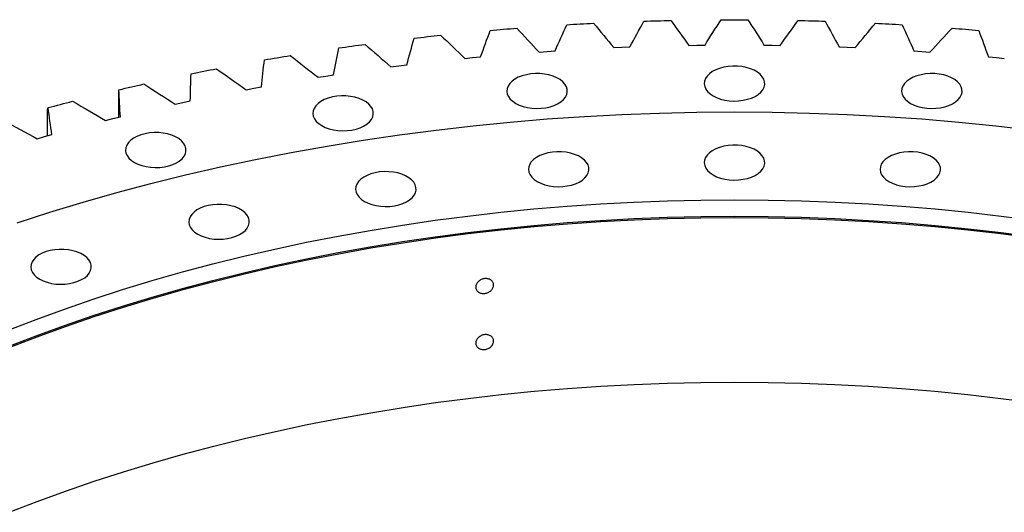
# Model space of a CAD drawing. Header units: millimetres. Extents: x 427 to 9394, y 22732 to 29464.
# Tile 12 of 16: x 6289 to 6777, y 26506 to 26750. Entities that reach past the tile are written whole.
import ezdxf

# ---------------------------------------------------------------- set-up
doc = ezdxf.new("R2010")
doc.units = ezdxf.units.MM
doc.header["$LTSCALE"] = 50

msp = doc.modelspace()

# ---------------------------------------------------------------- linework, layer by layer
at = {"color": 7, "linetype": 'Continuous', "lineweight": 25}
for p, q in [((6583.55, 26736.1), (6587.55, 26736.28)), ((6587.55, 26736.28), (6591.55, 26736.43)), ((6620.77, 26737.23), (6624.78, 26737.31)), ((6624.78, 26737.31), (6628.79, 26737.34)), ((6658.04, 26737.34), (6662.05, 26737.31)), ((6662.05, 26737.31), (6666.06, 26737.23)), ((6695.28, 26736.43), (6699.28, 26736.28)), ((6699.28, 26736.28), (6703.28, 26736.1)), ((6509.6, 26730.77), (6513.55, 26731.18)), ((6513.55, 26731.18), (6517.51, 26731.54)), ((6546.46, 26733.95), (6550.44, 26734.24)), ((6550.44, 26734.24), (6554.43, 26734.5)), ((6732.4, 26734.5), (6736.38, 26734.24)), ((6736.38, 26734.24), (6740.36, 26733.95)), ((6769.31, 26731.54), (6773.28, 26731.18)), ((6773.28, 26731.18), (6777.23, 26730.77)), ((6473.04, 26726.59), (6476.95, 26727.1)), ((6476.95, 26727.1), (6480.88, 26727.58)), ((6436.86, 26721.41), (6440.73, 26722.03)), ((6440.73, 26722.03), (6444.61, 26722.61)), ((6404.97, 26715.97), (6408.8, 26716.66)), ((6338, 26701.63), (6338, 26714.43)), ((6401.15, 26715.25), (6404.97, 26715.97)), ((6366, 26708.11), (6369.74, 26708.93)), ((6369.74, 26708.93), (6373.51, 26709.72)), ((6302.71, 26692.4), (6302.71, 26705.55)), ((6335.14, 26700.93), (6338.84, 26701.83)), ((6331.47, 26700.01), (6335.14, 26700.93)), ((6297.64, 26690.97), (6301.24, 26692)), ((6301.24, 26692), (6304.86, 26692.99))]:
    msp.add_line(p, q, dxfattribs=at)
at = {"color": 7, "linetype": 'Continuous', "lineweight": 25, "flags": 128}
for points in [[(6522.28, 26744.66), (6523.93, 26744.81), (6525.58, 26744.95), (6527.23, 26745.09), (6528.88, 26745.23), (6530.53, 26745.36), (6532.18, 26745.5), (6533.83, 26745.63), (6535.48, 26745.76)], [(6560.27, 26747.47), (6561.93, 26747.57), (6563.59, 26747.67), (6565.25, 26747.76), (6566.91, 26747.85), (6568.57, 26747.94), (6570.23, 26748.03), (6571.89, 26748.12), (6573.55, 26748.2)], [(6598.46, 26749.23), (6600.12, 26749.28), (6601.79, 26749.34), (6603.45, 26749.38), (6605.12, 26749.43), (6606.78, 26749.48), (6608.45, 26749.52), (6610.12, 26749.56), (6611.78, 26749.6)], [(6636.74, 26749.94), (6638.41, 26749.95), (6640.08, 26749.95), (6641.74, 26749.96), (6643.41, 26749.96), (6645.08, 26749.96), (6646.75, 26749.95), (6648.42, 26749.95), (6650.08, 26749.94)], [(6675.04, 26749.6), (6676.71, 26749.56), (6678.37, 26749.52), (6680.04, 26749.48), (6681.71, 26749.43), (6683.37, 26749.38), (6685.04, 26749.34), (6686.7, 26749.28), (6688.37, 26749.23)], [(6713.27, 26748.2), (6714.93, 26748.12), (6716.59, 26748.03), (6718.25, 26747.94), (6719.91, 26747.85), (6721.57, 26747.76), (6723.23, 26747.67), (6724.89, 26747.57), (6726.55, 26747.47)], [(6751.34, 26745.76), (6752.99, 26745.63), (6754.64, 26745.5), (6756.3, 26745.36), (6757.95, 26745.23), (6759.6, 26745.09), (6761.25, 26744.95), (6762.9, 26744.81), (6764.55, 26744.66)], [(6484.56, 26740.82), (6486.19, 26741.01), (6487.83, 26741.19), (6489.47, 26741.38), (6491.1, 26741.56), (6492.74, 26741.74), (6494.38, 26741.92), (6496.02, 26742.1), (6497.66, 26742.27)], [(6447.2, 26735.94), (6448.81, 26736.17), (6450.43, 26736.4), (6452.05, 26736.63), (6453.67, 26736.86), (6455.29, 26737.09), (6456.92, 26737.31), (6458.54, 26737.53), (6460.16, 26737.75)], [(6410.28, 26730.04), (6411.88, 26730.32), (6413.48, 26730.59), (6415.07, 26730.87), (6416.67, 26731.14), (6418.27, 26731.41), (6419.88, 26731.68), (6421.48, 26731.94), (6423.08, 26732.21)], [(6632.81, 26712.2), (6634.55, 26711.34), (6636.5, 26710.64), (6638.61, 26710.12), (6640.84, 26709.79), (6643.12, 26709.66), (6645.42, 26709.74), (6647.66, 26710.02), (6649.81, 26710.49), (6651.81, 26711.14), (6653.6, 26711.97), (6655.17, 26712.94), (6656.45, 26714.04), (6657.43, 26715.24), (6658.08, 26716.51), (6658.39, 26717.82), (6658.34, 26719.15), (6657.95, 26720.46), (6657.21, 26721.71), (6656.16, 26722.89), (6654.8, 26723.96), (6653.18, 26724.9), (6651.32, 26725.68), (6649.28, 26726.29), (6647.11, 26726.71), (6644.85, 26726.94), (6642.55, 26726.97), (6640.27, 26726.79), (6638.07, 26726.41), (6636, 26725.85), (6634.09, 26725.11), (6632.41, 26724.21), (6630.98, 26723.17), (6629.84, 26722.01), (6629.03, 26720.78), (6628.55, 26719.48), (6628.41, 26718.16), (6628.63, 26716.84), (6629.2, 26715.55), (6630.1, 26714.33), (6631.31, 26713.21), (6632.81, 26712.2)], [(6373.89, 26723.13), (6375.46, 26723.45), (6377.04, 26723.77), (6378.61, 26724.09), (6380.19, 26724.4), (6381.76, 26724.72), (6383.34, 26725.03), (6384.92, 26725.34), (6386.5, 26725.65)], [(6534.91, 26708.49), (6536.65, 26707.63), (6538.61, 26706.93), (6540.72, 26706.41), (6542.94, 26706.09), (6545.23, 26705.96), (6547.52, 26706.04), (6549.77, 26706.31), (6551.91, 26706.79), (6553.91, 26707.44), (6555.71, 26708.26), (6557.27, 26709.24), (6558.56, 26710.34), (6559.53, 26711.54), (6560.19, 26712.81), (6560.49, 26714.12), (6560.45, 26715.45), (6560.05, 26716.75), (6559.32, 26718.01), (6558.26, 26719.18), (6556.9, 26720.25), (6555.28, 26721.19), (6553.43, 26721.97), (6551.39, 26722.59), (6549.21, 26723.01), (6546.95, 26723.24), (6544.66, 26723.26), (6542.38, 26723.09), (6540.18, 26722.71), (6538.1, 26722.14), (6536.2, 26721.4), (6534.51, 26720.5), (6533.09, 26719.46), (6531.95, 26718.31), (6531.13, 26717.07), (6530.65, 26715.78), (6530.52, 26714.45), (6530.74, 26713.13), (6531.31, 26711.85), (6532.21, 26710.63), (6533.42, 26709.5), (6534.91, 26708.49)], [(6730.7, 26708.49), (6732.44, 26707.63), (6734.39, 26706.93), (6736.51, 26706.41), (6738.73, 26706.09), (6741.02, 26705.96), (6743.31, 26706.04), (6745.56, 26706.31), (6747.7, 26706.79), (6749.7, 26707.44), (6751.5, 26708.26), (6753.06, 26709.24), (6754.34, 26710.34), (6755.32, 26711.54), (6755.98, 26712.81), (6756.28, 26714.12), (6756.24, 26715.45), (6755.84, 26716.75), (6755.11, 26718.01), (6754.05, 26719.18), (6752.69, 26720.25), (6751.07, 26721.19), (6749.22, 26721.97), (6747.18, 26722.59), (6745, 26723.01), (6742.74, 26723.24), (6740.45, 26723.26), (6738.17, 26723.09), (6735.97, 26722.71), (6733.89, 26722.14), (6731.99, 26721.4), (6730.3, 26720.5), (6728.87, 26719.46), (6727.74, 26718.31), (6726.92, 26717.07), (6726.44, 26715.78), (6726.31, 26714.45), (6726.53, 26713.13), (6727.1, 26711.85), (6727.99, 26710.63), (6729.21, 26709.5), (6730.7, 26708.49)], [(6338.12, 26715.23), (6339.66, 26715.59), (6341.2, 26715.96), (6342.75, 26716.32), (6344.3, 26716.68), (6345.85, 26717.03), (6347.4, 26717.39), (6348.95, 26717.74), (6350.5, 26718.09)], [(6438.69, 26697.45), (6440.43, 26696.58), (6442.39, 26695.88), (6444.5, 26695.36), (6446.72, 26695.04), (6449.01, 26694.91), (6451.3, 26694.99), (6453.55, 26695.26), (6455.7, 26695.74), (6457.69, 26696.39), (6459.49, 26697.22), (6461.05, 26698.19), (6462.34, 26699.29), (6463.32, 26700.49), (6463.97, 26701.76), (6464.27, 26703.07), (6464.23, 26704.4), (6463.84, 26705.7), (6463.1, 26706.96), (6462.04, 26708.14), (6460.69, 26709.21), (6459.06, 26710.14), (6457.21, 26710.93), (6455.17, 26711.54), (6452.99, 26711.96), (6450.73, 26712.19), (6448.44, 26712.21), (6446.16, 26712.04), (6443.96, 26711.66), (6441.88, 26711.1), (6439.98, 26710.35), (6438.29, 26709.45), (6436.87, 26708.41), (6435.73, 26707.26), (6434.91, 26706.02), (6434.43, 26704.73), (6434.3, 26703.4), (6434.52, 26702.08), (6435.09, 26700.8), (6435.99, 26699.58), (6437.2, 26698.45), (6438.69, 26697.45)], [(6303.03, 26706.36), (6304.54, 26706.76), (6306.05, 26707.17), (6307.57, 26707.57), (6309.09, 26707.97), (6310.6, 26708.37), (6312.12, 26708.77), (6313.64, 26709.16), (6315.17, 26709.56)], [(6287.66, 26649.23), (6303.91, 26654.49), (6320.4, 26659.49), (6337.1, 26664.25), (6354.02, 26668.75), (6371.13, 26673), (6388.43, 26676.98), (6405.91, 26680.7), (6423.55, 26684.16), (6441.34, 26687.35), (6459.26, 26690.27), (6477.32, 26692.91), (6495.48, 26695.29), (6513.75, 26697.38), (6532.11, 26699.2), (6550.54, 26700.75), (6569.04, 26702.01), (6587.59, 26703), (6606.18, 26703.7), (6624.79, 26704.12), (6643.41, 26704.26), (6662.04, 26704.12), (6680.65, 26703.7), (6699.24, 26703), (6717.78, 26702.01), (6736.28, 26700.75), (6754.72, 26699.2), (6773.07, 26697.38), (6791.34, 26695.29)], [(6345.79, 26679.24), (6347.54, 26678.38), (6349.49, 26677.68), (6351.6, 26677.16), (6353.83, 26676.83), (6356.11, 26676.71), (6358.41, 26676.78), (6360.65, 26677.06), (6362.8, 26677.53), (6364.79, 26678.19), (6366.59, 26679.01), (6368.15, 26679.98), (6369.44, 26681.08), (6370.42, 26682.28), (6371.07, 26683.55), (6371.37, 26684.87), (6371.33, 26686.19), (6370.94, 26687.5), (6370.2, 26688.75), (6369.14, 26689.93), (6367.79, 26691), (6366.16, 26691.94), (6364.31, 26692.72), (6362.27, 26693.33), (6360.1, 26693.76), (6357.83, 26693.98), (6355.54, 26694.01), (6353.26, 26693.83), (6351.06, 26693.46), (6348.98, 26692.89), (6347.08, 26692.15), (6345.39, 26691.25), (6343.97, 26690.21), (6342.83, 26689.06), (6342.01, 26687.82), (6341.53, 26686.52), (6341.4, 26685.2), (6341.62, 26683.88), (6342.19, 26682.59), (6343.09, 26681.37), (6344.3, 26680.25), (6345.79, 26679.24)], [(6632.81, 26673.03), (6634.55, 26672.16), (6636.5, 26671.46), (6638.61, 26670.95), (6640.84, 26670.62), (6643.12, 26670.49), (6645.42, 26670.57), (6647.66, 26670.85), (6649.81, 26671.32), (6651.81, 26671.97), (6653.6, 26672.8), (6655.17, 26673.77), (6656.45, 26674.87), (6657.43, 26676.07), (6658.08, 26677.34), (6658.39, 26678.65), (6658.34, 26679.98), (6657.95, 26681.28), (6657.21, 26682.54), (6656.16, 26683.72), (6654.8, 26684.79), (6653.18, 26685.72), (6651.32, 26686.51), (6649.28, 26687.12), (6647.11, 26687.54), (6644.85, 26687.77), (6642.55, 26687.79), (6640.27, 26687.62), (6638.07, 26687.24), (6636, 26686.68), (6634.09, 26685.93), (6632.41, 26685.03), (6630.98, 26683.99), (6629.84, 26682.84), (6629.03, 26681.6), (6628.55, 26680.31), (6628.41, 26678.98), (6628.63, 26677.66), (6629.2, 26676.38), (6630.1, 26675.16), (6631.31, 26674.03), (6632.81, 26673.03)], [(6545.61, 26669.73), (6547.36, 26668.86), (6549.31, 26668.17), (6551.42, 26667.65), (6553.65, 26667.32), (6555.93, 26667.19), (6558.23, 26667.27), (6560.47, 26667.55), (6562.62, 26668.02), (6564.61, 26668.67), (6566.41, 26669.5), (6567.97, 26670.47), (6569.26, 26671.57), (6570.24, 26672.77), (6570.89, 26674.04), (6571.2, 26675.35), (6571.15, 26676.68), (6570.76, 26677.98), (6570.02, 26679.24), (6568.97, 26680.42), (6567.61, 26681.49), (6565.98, 26682.42), (6564.13, 26683.21), (6562.09, 26683.82), (6559.92, 26684.24), (6557.66, 26684.47), (6555.36, 26684.5), (6553.08, 26684.32), (6550.88, 26683.94), (6548.8, 26683.38), (6546.9, 26682.64), (6545.22, 26681.73), (6543.79, 26680.7), (6542.65, 26679.54), (6541.84, 26678.3), (6541.36, 26677.01), (6541.22, 26675.68), (6541.44, 26674.36), (6542.01, 26673.08), (6542.91, 26671.86), (6544.12, 26670.73), (6545.61, 26669.73)], [(6720, 26669.73), (6721.74, 26668.86), (6723.69, 26668.17), (6725.8, 26667.65), (6728.03, 26667.32), (6730.32, 26667.19), (6732.61, 26667.27), (6734.85, 26667.55), (6737, 26668.02), (6739, 26668.67), (6740.8, 26669.5), (6742.36, 26670.47), (6743.64, 26671.57), (6744.62, 26672.77), (6745.27, 26674.04), (6745.58, 26675.35), (6745.53, 26676.68), (6745.14, 26677.98), (6744.41, 26679.24), (6743.35, 26680.42), (6741.99, 26681.49), (6740.37, 26682.42), (6738.51, 26683.21), (6736.48, 26683.82), (6734.3, 26684.24), (6732.04, 26684.47), (6729.74, 26684.5), (6727.47, 26684.32), (6725.26, 26683.94), (6723.19, 26683.38), (6721.28, 26682.64), (6719.6, 26681.73), (6718.17, 26680.7), (6717.04, 26679.54), (6716.22, 26678.3), (6715.74, 26677.01), (6715.61, 26675.68), (6715.83, 26674.36), (6716.39, 26673.08), (6717.29, 26671.86), (6718.5, 26670.73), (6720, 26669.73)], [(6459.91, 26659.89), (6461.66, 26659.02), (6463.61, 26658.32), (6465.72, 26657.81), (6467.95, 26657.48), (6470.23, 26657.35), (6472.53, 26657.43), (6474.77, 26657.71), (6476.92, 26658.18), (6478.91, 26658.83), (6480.71, 26659.66), (6482.27, 26660.63), (6483.56, 26661.73), (6484.54, 26662.93), (6485.19, 26664.2), (6485.5, 26665.51), (6485.45, 26666.84), (6485.06, 26668.14), (6484.32, 26669.4), (6483.27, 26670.58), (6481.91, 26671.65), (6480.28, 26672.58), (6478.43, 26673.37), (6476.39, 26673.98), (6474.22, 26674.4), (6471.96, 26674.63), (6469.66, 26674.65), (6467.38, 26674.48), (6465.18, 26674.1), (6463.1, 26673.54), (6461.2, 26672.79), (6459.52, 26671.89), (6458.09, 26670.85), (6456.95, 26669.7), (6456.14, 26668.46), (6455.66, 26667.17), (6455.52, 26665.84), (6455.74, 26664.52), (6456.31, 26663.24), (6457.21, 26662.02), (6458.42, 26660.89), (6459.91, 26659.89)], [(6283.18, 26596.1), (6297.02, 26601.44), (6311.1, 26606.57), (6325.41, 26611.49), (6339.94, 26616.18), (6354.67, 26620.66), (6369.61, 26624.91), (6384.73, 26628.93), (6400.03, 26632.73), (6415.49, 26636.29), (6431.11, 26639.62), (6446.88, 26642.71), (6462.78, 26645.56), (6478.8, 26648.17), (6494.94, 26650.53), (6511.18, 26652.65), (6527.51, 26654.53), (6543.92, 26656.16), (6560.4, 26657.54), (6576.93, 26658.67), (6593.51, 26659.54), (6610.13, 26660.17), (6626.76, 26660.55), (6643.41, 26660.68), (6660.06, 26660.55), (6676.7, 26660.17), (6693.31, 26659.54), (6709.89, 26658.67), (6726.43, 26657.54), (6742.9, 26656.16), (6759.31, 26654.53), (6775.64, 26652.65), (6791.88, 26650.53)], [(6377.17, 26643.67), (6378.92, 26642.81), (6380.87, 26642.11), (6382.98, 26641.59), (6385.21, 26641.26), (6387.49, 26641.14), (6389.79, 26641.21), (6392.03, 26641.49), (6394.18, 26641.96), (6396.17, 26642.62), (6397.97, 26643.44), (6399.53, 26644.41), (6400.82, 26645.51), (6401.8, 26646.71), (6402.45, 26647.98), (6402.75, 26649.3), (6402.71, 26650.62), (6402.32, 26651.93), (6401.58, 26653.19), (6400.52, 26654.36), (6399.17, 26655.43), (6397.54, 26656.37), (6395.69, 26657.15), (6393.65, 26657.76), (6391.48, 26658.19), (6389.21, 26658.42), (6386.92, 26658.44), (6384.64, 26658.26), (6382.44, 26657.89), (6380.36, 26657.32), (6378.46, 26656.58), (6376.77, 26655.68), (6375.35, 26654.64), (6374.21, 26653.49), (6373.39, 26652.25), (6372.91, 26650.95), (6372.78, 26649.63), (6373, 26648.31), (6373.57, 26647.03), (6374.47, 26645.81), (6375.68, 26644.68), (6377.17, 26643.67)], [(6283.18, 26587.94), (6297.02, 26593.28), (6311.1, 26598.41), (6325.41, 26603.32), (6339.94, 26608.02), (6354.67, 26612.49), (6369.61, 26616.74), (6384.73, 26620.77), (6400.03, 26624.56), (6415.49, 26628.12), (6431.11, 26631.45), (6446.88, 26634.54), (6462.78, 26637.39), (6478.8, 26640), (6494.94, 26642.37), (6511.18, 26644.49), (6527.51, 26646.36), (6543.92, 26647.99), (6560.4, 26649.37), (6576.93, 26650.5), (6593.51, 26651.38), (6610.13, 26652.01), (6626.76, 26652.39), (6643.41, 26652.51), (6660.06, 26652.39), (6676.7, 26652.01), (6693.31, 26651.38), (6709.89, 26650.5), (6726.43, 26649.37), (6742.9, 26647.99), (6759.31, 26646.36), (6775.64, 26644.49), (6791.88, 26642.37)], [(6283.74, 26587.46), (6297.57, 26592.79), (6311.63, 26597.91), (6325.91, 26602.82), (6340.42, 26607.51), (6355.13, 26611.98), (6370.04, 26616.22), (6385.13, 26620.24), (6400.41, 26624.03), (6415.85, 26627.59), (6431.44, 26630.91), (6447.19, 26633.99), (6463.06, 26636.84), (6479.06, 26639.44), (6495.17, 26641.81), (6511.39, 26643.92), (6527.69, 26645.8), (6544.08, 26647.42), (6560.53, 26648.8), (6577.04, 26649.93), (6593.59, 26650.8), (6610.18, 26651.43), (6626.79, 26651.81), (6643.41, 26651.93), (6660.03, 26651.81), (6676.65, 26651.43), (6693.23, 26650.8), (6709.79, 26649.93), (6726.3, 26648.8), (6742.75, 26647.42), (6759.13, 26645.8), (6775.44, 26643.92), (6791.65, 26641.81)], [(6298.81, 26621.36), (6300.55, 26620.5), (6302.5, 26619.8), (6304.61, 26619.28), (6306.84, 26618.95), (6309.12, 26618.83), (6311.42, 26618.9), (6313.66, 26619.18), (6315.81, 26619.65), (6317.81, 26620.31), (6319.6, 26621.13), (6321.17, 26622.1), (6322.45, 26623.2), (6323.43, 26624.4), (6324.08, 26625.67), (6324.39, 26626.99), (6324.34, 26628.31), (6323.95, 26629.62), (6323.21, 26630.88), (6322.16, 26632.05), (6320.8, 26633.12), (6319.18, 26634.06), (6317.32, 26634.84), (6315.28, 26635.45), (6313.11, 26635.88), (6310.85, 26636.1), (6308.55, 26636.13), (6306.27, 26635.95), (6304.07, 26635.58), (6302, 26635.01), (6300.09, 26634.27), (6298.41, 26633.37), (6296.98, 26632.33), (6295.84, 26631.18), (6295.03, 26629.94), (6294.55, 26628.64), (6294.41, 26627.32), (6294.63, 26626), (6295.2, 26624.71), (6296.1, 26623.49), (6297.31, 26622.37), (6298.81, 26621.36)], [(6283.74, 26505.81), (6297.57, 26511.14), (6311.63, 26516.26), (6325.91, 26521.17), (6340.42, 26525.86), (6355.13, 26530.33), (6370.04, 26534.57), (6385.13, 26538.59), (6400.41, 26542.38), (6415.85, 26545.93), (6431.44, 26549.25), (6447.19, 26552.34), (6463.06, 26555.18), (6479.06, 26557.79), (6495.17, 26560.15), (6511.39, 26562.27), (6527.69, 26564.14), (6544.08, 26565.77), (6560.53, 26567.14), (6577.04, 26568.27), (6593.59, 26569.15), (6610.18, 26569.78), (6626.79, 26570.15), (6643.41, 26570.28), (6660.03, 26570.15), (6676.65, 26569.78), (6693.23, 26569.15), (6709.79, 26568.27), (6726.3, 26567.14), (6742.75, 26565.77), (6759.13, 26564.14), (6775.44, 26562.27), (6791.65, 26560.15)]]:
    msp.add_lwpolyline(points, dxfattribs=at)
at = {"color": 7, "linetype": 'Continuous', "lineweight": 25}
for points in [[(6535.48, 26745.76), (6539.17, 26741.83), (6542.83, 26737.89), (6546.46, 26733.95)], [(6554.43, 26734.5), (6556.35, 26738.83), (6558.29, 26743.15), (6560.27, 26747.47)], [(6573.55, 26748.2), (6576.91, 26744.18), (6580.25, 26740.14), (6583.55, 26736.1)], [(6591.55, 26736.43), (6593.82, 26740.7), (6596.12, 26744.97), (6598.46, 26749.23)], [(6611.78, 26749.6), (6614.81, 26745.48), (6617.8, 26741.36), (6620.77, 26737.23)], [(6628.79, 26737.34), (6631.41, 26741.55), (6634.06, 26745.75), (6636.74, 26749.94)], [(6650.08, 26749.94), (6652.77, 26745.75), (6655.42, 26741.55), (6658.04, 26737.34)], [(6666.06, 26737.23), (6669.02, 26741.36), (6672.02, 26745.48), (6675.04, 26749.6)], [(6688.37, 26749.23), (6690.7, 26744.97), (6693, 26740.7), (6695.28, 26736.43)], [(6703.28, 26736.1), (6706.58, 26740.14), (6709.91, 26744.18), (6713.27, 26748.2)], [(6726.55, 26747.47), (6728.53, 26743.15), (6730.48, 26738.83), (6732.4, 26734.5)], [(6740.36, 26733.95), (6743.99, 26737.89), (6747.65, 26741.83), (6751.34, 26745.76)], [(6480.88, 26727.58), (6482.07, 26731.99), (6483.3, 26736.41), (6484.56, 26740.82)], [(6497.66, 26742.27), (6501.67, 26738.45), (6505.65, 26734.62), (6509.6, 26730.77)], [(6517.51, 26731.54), (6519.07, 26735.92), (6520.66, 26740.29), (6522.28, 26744.66)], [(6764.55, 26744.66), (6766.17, 26740.29), (6767.76, 26735.92), (6769.31, 26731.54)], [(6444.61, 26722.61), (6445.44, 26727.06), (6446.3, 26731.5), (6447.2, 26735.94)], [(6460.16, 26737.75), (6464.48, 26734.04), (6468.77, 26730.32), (6473.04, 26726.59)], [(6423.08, 26732.21), (6427.7, 26728.62), (6432.3, 26725.02), (6436.86, 26721.41)], [(6408.8, 26716.66), (6409.26, 26721.12), (6409.75, 26725.58), (6410.28, 26730.04)], [(6373.51, 26709.72), (6373.61, 26714.19), (6373.73, 26718.66), (6373.89, 26723.13)], [(6386.5, 26725.65), (6391.41, 26722.19), (6396.3, 26718.73), (6401.15, 26715.25)], [(6350.5, 26718.09), (6355.69, 26714.78), (6360.86, 26711.45), (6366, 26708.11)], [(6338, 26714.43), (6338.04, 26714.7), (6338.08, 26714.96), (6338.12, 26715.23)], [(6338.84, 26701.83), (6338.57, 26706.3), (6338.32, 26710.76), (6338.12, 26715.23)], [(6315.17, 26709.56), (6320.62, 26706.39), (6326.06, 26703.2), (6331.47, 26700.01)], [(6302.71, 26705.55), (6302.82, 26705.82), (6302.92, 26706.09), (6303.03, 26706.36)], [(6304.86, 26692.99), (6304.22, 26697.45), (6303.61, 26701.9), (6303.03, 26706.36)], [(6280.57, 26700.06), (6286.29, 26697.04), (6291.97, 26694.01), (6297.64, 26690.97)]]:
    msp.add_open_spline(points, degree=3, dxfattribs=at)
for points in [[(6523.95, 26618.44), (6523.95, 26618.2), (6523.92, 26617.96), (6523.81, 26617.48), (6523.72, 26617.23), (6523.5, 26616.76), (6523.36, 26616.54), (6523.04, 26616.1), (6522.86, 26615.89), (6522.45, 26615.51), (6522.23, 26615.33), (6521.74, 26615.01), (6521.49, 26614.86), (6520.95, 26614.62), (6520.68, 26614.52), (6520.11, 26614.36), (6519.82, 26614.3), (6519.24, 26614.24), (6518.95, 26614.23), (6518.39, 26614.26), (6518.11, 26614.29), (6517.58, 26614.41), (6517.32, 26614.5), (6516.84, 26614.71), (6516.62, 26614.83), (6516.21, 26615.13), (6516.02, 26615.29), (6515.7, 26615.65), (6515.57, 26615.85), (6515.34, 26616.27), (6515.26, 26616.49), (6515.15, 26616.95), (6515.12, 26617.19), (6515.12, 26617.67), (6515.15, 26617.91), (6515.26, 26618.4), (6515.34, 26618.64), (6515.56, 26619.11), (6515.7, 26619.34), (6516.02, 26619.78), (6516.2, 26619.98), (6516.61, 26620.37), (6516.84, 26620.55), (6517.32, 26620.88), (6517.57, 26621.02), (6518.1, 26621.26), (6518.38, 26621.37), (6518.95, 26621.53), (6519.23, 26621.58), (6519.82, 26621.65), (6520.1, 26621.66), (6520.67, 26621.63), (6520.95, 26621.59), (6521.48, 26621.47), (6521.74, 26621.39), (6522.22, 26621.17), (6522.45, 26621.04), (6522.85, 26620.75), (6523.04, 26620.59), (6523.36, 26620.22), (6523.5, 26620.02), (6523.72, 26619.61), (6523.8, 26619.38), (6523.92, 26618.92), (6523.95, 26618.68), (6523.95, 26618.44)], [(6523.95, 26590.68), (6523.95, 26590.44), (6523.92, 26590.19), (6523.81, 26589.71), (6523.72, 26589.47), (6523.5, 26589), (6523.36, 26588.77), (6523.04, 26588.34), (6522.86, 26588.13), (6522.45, 26587.74), (6522.23, 26587.57), (6521.74, 26587.24), (6521.49, 26587.1), (6520.95, 26586.86), (6520.68, 26586.76), (6520.11, 26586.6), (6519.82, 26586.54), (6519.24, 26586.47), (6518.95, 26586.46), (6518.39, 26586.49), (6518.11, 26586.53), (6517.58, 26586.65), (6517.32, 26586.74), (6516.84, 26586.95), (6516.62, 26587.07), (6516.21, 26587.37), (6516.02, 26587.53), (6515.7, 26587.89), (6515.57, 26588.09), (6515.34, 26588.51), (6515.26, 26588.73), (6515.15, 26589.18), (6515.12, 26589.42), (6515.12, 26589.9), (6515.15, 26590.15), (6515.26, 26590.63), (6515.34, 26590.88), (6515.56, 26591.34), (6515.7, 26591.57), (6516.02, 26592.01), (6516.2, 26592.22), (6516.61, 26592.61), (6516.84, 26592.79), (6517.32, 26593.11), (6517.57, 26593.26), (6518.1, 26593.5), (6518.38, 26593.61), (6518.95, 26593.77), (6519.23, 26593.82), (6519.82, 26593.89), (6520.1, 26593.9), (6520.67, 26593.87), (6520.95, 26593.83), (6521.48, 26593.71), (6521.74, 26593.62), (6522.22, 26593.41), (6522.45, 26593.28), (6522.85, 26592.99), (6523.04, 26592.82), (6523.36, 26592.46), (6523.5, 26592.26), (6523.72, 26591.84), (6523.8, 26591.62), (6523.92, 26591.16), (6523.95, 26590.92), (6523.95, 26590.68)]]:
    msp.add_open_spline(points, degree=3, knots=[0, 0, 0, 0, 0.03125, 0.03125, 0.0625, 0.0625, 0.09375, 0.09375, 0.125, 0.125, 0.15625, 0.15625, 0.1875, 0.1875, 0.21875, 0.21875, 0.25, 0.25, 0.28125, 0.28125, 0.3125, 0.3125, 0.34375, 0.34375, 0.375, 0.375, 0.40625, 0.40625, 0.4375, 0.4375, 0.46875, 0.46875, 0.5, 0.5, 0.53125, 0.53125, 0.5625, 0.5625, 0.59375, 0.59375, 0.625, 0.625, 0.65625, 0.65625, 0.6875, 0.6875, 0.71875, 0.71875, 0.75, 0.75, 0.78125, 0.78125, 0.8125, 0.8125, 0.84375, 0.84375, 0.875, 0.875, 0.90625, 0.90625, 0.9375, 0.9375, 0.96875, 0.96875, 1, 1, 1, 1], dxfattribs=at)

doc.saveas('drawing.dxf')
